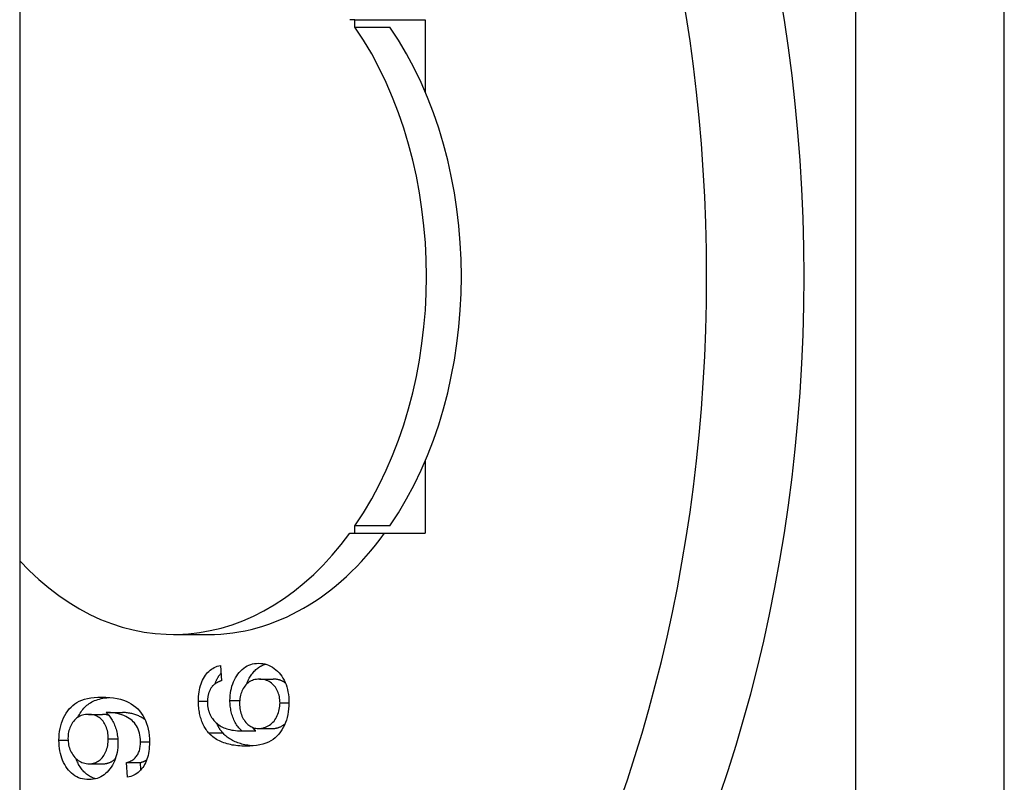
# Model space of a CAD drawing. Header units: inches. Extents: x 4.4 to 77.6, y 5.7 to 46.5.
# Tile 23 of 33: x 48.824 to 49.216, y 25.971 to 26.275. Entities that reach past the tile are written whole.
import ezdxf

# ---------------------------------------------------------------- set-up
doc = ezdxf.new("R2010")
doc.units = ezdxf.units.IN
doc.header["$MEASUREMENT"] = 0
doc.layers.add('Visible Edges(ANSI)', color=7, linetype='Continuous', lineweight=25)
doc.layers.add('Visible Tangent Edges(ANSI)', color=7, linetype='Continuous', lineweight=25)

msp = doc.modelspace()

# ---------------------------------------------------------------- linework, layer by layer
at = {"layer": 'Visible Edges(ANSI)'}
for p, q in [((48.8236, 31.02655), (48.8236, 21.31855)), ((48.95732, 26.27491), (48.95526, 26.27491)), ((48.95732, 26.27491), (48.98538, 26.27491)), ((48.95732, 26.272), (48.95732, 26.27491)), ((48.98538, 26.27491), (48.98538, 26.24601)), ((48.95732, 26.272), (48.97124, 26.272)), ((48.98538, 26.0991), (48.98538, 26.07019)), ((48.97124, 26.0731), (48.95732, 26.0731)), ((48.95732, 26.07019), (48.95732, 26.0731)), ((48.95526, 26.07019), (48.95732, 26.07019)), ((48.95732, 26.07019), (48.98538, 26.07019)), ((48.88494, 26.02984), (48.89886, 26.02984)), ((48.90373, 26.01747), (48.90408, 26.01137)), ((48.9192, 26.01202), (48.92477, 26.01202)), ((48.851, 25.99799), (48.85657, 25.99799)), ((48.85898, 25.99872), (48.86455, 25.99872)), ((48.91896, 25.99235), (48.92452, 25.99235)), ((48.91219, 25.9914), (48.91776, 25.9914)), ((48.85135, 25.97829), (48.85692, 25.97829)), ((48.8662, 25.97878), (48.87177, 25.97878)), ((48.86658, 25.97288), (48.8662, 25.97878)), ((48.87195, 25.97586), (48.87177, 25.97878))]:
    msp.add_line(p, q, dxfattribs=at)
at = {"layer": 'Visible Edges(ANSI)', "flags": 128}
for points in [[(48.89492, 26.00325), (48.89493, 26.00422), (48.89498, 26.00516), (48.89506, 26.00607), (48.89518, 26.00695), (48.89533, 26.0078), (48.8955, 26.00862), (48.89572, 26.00942), (48.89596, 26.01018), (48.89624, 26.01091), (48.89655, 26.01161), (48.89689, 26.01229), (48.89726, 26.01293), (48.89767, 26.01354), (48.89809, 26.0141), (48.89855, 26.01463), (48.89902, 26.01511), (48.89953, 26.01555), (48.90005, 26.01595), (48.9006, 26.01631), (48.90118, 26.01662), (48.90178, 26.0169), (48.90241, 26.01713), (48.90306, 26.01732), (48.90373, 26.01747)], [(48.90748, 26.00356), (48.9075, 26.00457), (48.90756, 26.00555), (48.90768, 26.00651), (48.90783, 26.00745), (48.90803, 26.00835), (48.90827, 26.00924), (48.90856, 26.0101), (48.90889, 26.01093), (48.90927, 26.01174), (48.90969, 26.01253), (48.91016, 26.01328), (48.91067, 26.01402), (48.91121, 26.01471), (48.91179, 26.01534), (48.91238, 26.01591), (48.91301, 26.01642), (48.91366, 26.01687), (48.91433, 26.01726), (48.91503, 26.01759), (48.91576, 26.01786), (48.91651, 26.01807), (48.91729, 26.01822), (48.9181, 26.01831), (48.91893, 26.01834)], [(48.91412, 26.01006), (48.9143, 26.01054), (48.91449, 26.011), (48.9147, 26.01146), (48.91493, 26.01191), (48.91516, 26.01235), (48.91541, 26.01278), (48.91568, 26.01321), (48.91596, 26.01363), (48.91625, 26.01404), (48.91656, 26.01443), (48.91687, 26.01481), (48.91719, 26.01517), (48.91752, 26.0155), (48.91786, 26.01582), (48.9182, 26.01612), (48.91855, 26.01641), (48.91892, 26.01667), (48.91929, 26.01691), (48.91967, 26.01713), (48.92005, 26.01734), (48.92045, 26.01753), (48.92085, 26.01769), (48.92126, 26.01784), (48.92168, 26.01797)], [(48.91893, 26.01834), (48.91975, 26.01831), (48.92056, 26.01822), (48.92135, 26.01806), (48.92213, 26.01783), (48.92289, 26.01755), (48.92364, 26.0172), (48.92438, 26.01678), (48.9251, 26.0163), (48.92579, 26.01577), (48.92644, 26.01519), (48.92705, 26.01456), (48.92762, 26.01389), (48.92815, 26.01317), (48.92863, 26.0124), (48.92908, 26.01158), (48.92948, 26.01072), (48.92984, 26.00982), (48.93014, 26.00889), (48.93041, 26.00793), (48.93062, 26.00694), (48.93079, 26.00592), (48.93091, 26.00487), (48.93098, 26.00379), (48.931, 26.00268)], [(48.90151, 26.01014), (48.90159, 26.01034), (48.90166, 26.01054), (48.90174, 26.01074), (48.90182, 26.01094), (48.9019, 26.01114), (48.90198, 26.01133), (48.90207, 26.01152), (48.90216, 26.01171), (48.90225, 26.0119), (48.90235, 26.01209), (48.90245, 26.01227), (48.90254, 26.01245), (48.90265, 26.01263), (48.90275, 26.0128), (48.90286, 26.01298), (48.90297, 26.01315), (48.90308, 26.01331), (48.90319, 26.01348), (48.90331, 26.01364), (48.90342, 26.0138), (48.90354, 26.01395), (48.90366, 26.0141), (48.90378, 26.01425), (48.90391, 26.0144)], [(48.9192, 26.01202), (48.9186, 26.012), (48.91802, 26.01194), (48.91746, 26.01184), (48.91693, 26.01171), (48.91641, 26.01154), (48.91592, 26.01133), (48.91545, 26.01108), (48.915, 26.0108), (48.91457, 26.01047), (48.91417, 26.01011), (48.91378, 26.00971), (48.91342, 26.00927), (48.91308, 26.0088), (48.91277, 26.00832), (48.91249, 26.00781), (48.91224, 26.00728), (48.91202, 26.00673), (48.91183, 26.00616), (48.91167, 26.00557), (48.91154, 26.00495), (48.91143, 26.00432), (48.91136, 26.00367), (48.91132, 26.00299), (48.9113, 26.0023)], [(48.92744, 26.00253), (48.92743, 26.00317), (48.92738, 26.0038), (48.9273, 26.00442), (48.9272, 26.00502), (48.92706, 26.0056), (48.92689, 26.00617), (48.92669, 26.00672), (48.92646, 26.00725), (48.92619, 26.00777), (48.9259, 26.00828), (48.92558, 26.00876), (48.92522, 26.00923), (48.92484, 26.00968), (48.92444, 26.01008), (48.92401, 26.01045), (48.92356, 26.01078), (48.92309, 26.01107), (48.9226, 26.01132), (48.92209, 26.01153), (48.92156, 26.01171), (48.921, 26.01184), (48.92042, 26.01194), (48.91982, 26.012), (48.9192, 26.01202)], [(48.9296, 26.01044), (48.92943, 26.01057), (48.92926, 26.01069), (48.92909, 26.01081), (48.92892, 26.01092), (48.92874, 26.01103), (48.92856, 26.01113), (48.92837, 26.01122), (48.92819, 26.01131), (48.928, 26.0114), (48.9278, 26.01148), (48.92761, 26.01155), (48.92741, 26.01162), (48.9272, 26.01168), (48.927, 26.01174), (48.92679, 26.01179), (48.92658, 26.01184), (48.92636, 26.01188), (48.92614, 26.01192), (48.92592, 26.01195), (48.9257, 26.01197), (48.92547, 26.01199), (48.92524, 26.01201), (48.925, 26.01201), (48.92477, 26.01202)], [(48.90033, 26.00904), (48.90018, 26.00883), (48.90004, 26.00862), (48.8999, 26.0084), (48.89977, 26.00817), (48.89964, 26.00795), (48.89952, 26.00771), (48.89941, 26.00748), (48.8993, 26.00724), (48.8992, 26.007), (48.89911, 26.00675), (48.89902, 26.0065), (48.89894, 26.00624), (48.89887, 26.00598), (48.8988, 26.00572), (48.89874, 26.00545), (48.89868, 26.00518), (48.89863, 26.00491), (48.89859, 26.00463), (48.89856, 26.00434), (48.89853, 26.00406), (48.8985, 26.00377), (48.89849, 26.00347), (48.89848, 26.00317), (48.89848, 26.00287)], [(48.90408, 26.01137), (48.90387, 26.0113), (48.90366, 26.01122), (48.90346, 26.01115), (48.90327, 26.01107), (48.90307, 26.01099), (48.90289, 26.01091), (48.9027, 26.01082), (48.90253, 26.01074), (48.90235, 26.01065), (48.90219, 26.01056), (48.90202, 26.01046), (48.90186, 26.01037), (48.90171, 26.01027), (48.90156, 26.01017), (48.90142, 26.01007), (48.90128, 26.00996), (48.90114, 26.00986), (48.90101, 26.00975), (48.90089, 26.00963), (48.90077, 26.00952), (48.90065, 26.00941), (48.90054, 26.00929), (48.90044, 26.00917), (48.90033, 26.00904)], [(48.83928, 25.98766), (48.83931, 25.98887), (48.8394, 25.99005), (48.83954, 25.9912), (48.83974, 25.99233), (48.84001, 25.99343), (48.84033, 25.99451), (48.8407, 25.99556), (48.84114, 25.99658), (48.84163, 25.99756), (48.84217, 25.99848), (48.84275, 25.99934), (48.84339, 26.00014), (48.84408, 26.00087), (48.84481, 26.00155), (48.8456, 26.00216), (48.84643, 26.00272), (48.84734, 26.00321), (48.84834, 26.00363), (48.84944, 26.00399), (48.85063, 26.00429), (48.85192, 26.00452), (48.85331, 26.00468), (48.85479, 26.00478), (48.85636, 26.00481)], [(48.84682, 25.99683), (48.84711, 25.9974), (48.84741, 25.99795), (48.84773, 25.99848), (48.84807, 25.99899), (48.84843, 25.99947), (48.8488, 25.99994), (48.84918, 26.00039), (48.84959, 26.00081), (48.85001, 26.00122), (48.85044, 26.0016), (48.8509, 26.00196), (48.85137, 26.00231), (48.85186, 26.00263), (48.85236, 26.00293), (48.8529, 26.00321), (48.85348, 26.00346), (48.85408, 26.0037), (48.85472, 26.00391), (48.85539, 26.0041), (48.85609, 26.00427), (48.85683, 26.00441), (48.85759, 26.00453), (48.85839, 26.00463), (48.85923, 26.00471)], [(48.85636, 26.00481), (48.85802, 26.00478), (48.85959, 26.00468), (48.86107, 26.00452), (48.86246, 26.00429), (48.86376, 26.004), (48.86498, 26.00365), (48.86611, 26.00322), (48.86716, 26.00274), (48.86813, 26.00219), (48.86904, 26.00157), (48.86989, 26.00089), (48.87068, 26.00015), (48.87142, 25.99934), (48.87209, 25.99847), (48.87271, 25.99754), (48.87326, 25.99654), (48.87375, 25.99549), (48.87418, 25.9944), (48.87454, 25.99326), (48.87484, 25.99208), (48.87507, 25.99085), (48.87523, 25.98958), (48.87533, 25.98826), (48.87536, 25.9869)], [(48.89896, 25.99067), (48.89863, 25.99107), (48.89831, 25.99147), (48.89801, 25.99189), (48.89773, 25.99232), (48.89745, 25.99275), (48.89719, 25.9932), (48.89695, 25.99367), (48.89671, 25.99414), (48.8965, 25.99462), (48.89629, 25.99512), (48.8961, 25.99563), (48.89593, 25.99614), (48.89577, 25.99667), (48.89562, 25.99721), (48.89549, 25.99777), (48.89537, 25.99833), (48.89526, 25.99891), (48.89517, 25.99949), (48.89509, 26.00009), (48.89503, 26.0007), (48.89498, 26.00132), (48.89495, 26.00195), (48.89493, 26.0026), (48.89492, 26.00325)], [(48.89848, 26.00287), (48.89848, 26.00263), (48.89848, 26.00239), (48.89849, 26.00215), (48.89851, 26.00191), (48.89853, 26.00168), (48.89855, 26.00145), (48.89857, 26.00122), (48.8986, 26.00099), (48.89864, 26.00077), (48.89868, 26.00055), (48.89872, 26.00033), (48.89876, 26.00012), (48.89882, 25.9999), (48.89887, 25.99969), (48.89893, 25.99948), (48.89899, 25.99928), (48.89906, 25.99908), (48.89913, 25.99888), (48.8992, 25.99868), (48.89928, 25.99848), (48.89936, 25.99829), (48.89945, 25.9981), (48.89954, 25.99791), (48.89963, 25.99773)], [(48.91219, 25.9914), (48.9118, 25.99177), (48.91143, 25.99216), (48.91107, 25.99257), (48.91073, 25.99298), (48.91041, 25.99342), (48.9101, 25.99386), (48.90982, 25.99432), (48.90954, 25.99479), (48.90929, 25.99528), (48.90906, 25.99578), (48.90884, 25.9963), (48.90863, 25.99683), (48.90845, 25.99737), (48.90828, 25.99791), (48.90813, 25.99846), (48.90799, 25.99901), (48.90787, 25.99956), (48.90777, 26.00012), (48.90768, 26.00068), (48.9076, 26.00125), (48.90755, 26.00182), (48.90751, 26.0024), (48.90748, 26.00297), (48.90748, 26.00356)], [(48.9113, 26.0023), (48.91132, 26.00161), (48.91136, 26.00095), (48.91143, 26.0003), (48.91154, 25.99967), (48.91167, 25.99906), (48.91183, 25.99846), (48.91202, 25.99788), (48.91224, 25.99732), (48.91249, 25.99677), (48.91277, 25.99625), (48.91308, 25.99574), (48.91342, 25.99525), (48.91378, 25.99479), (48.91416, 25.99436), (48.91456, 25.99398), (48.91497, 25.99364), (48.91541, 25.99334), (48.91586, 25.99308), (48.91633, 25.99285), (48.91682, 25.99267), (48.91733, 25.99253), (48.91785, 25.99243), (48.91839, 25.99237), (48.91896, 25.99235)], [(48.931, 26.00268), (48.93097, 26.00142), (48.93089, 26.00019), (48.93075, 25.99901), (48.93056, 25.99786), (48.93031, 25.99676), (48.93, 25.9957), (48.92964, 25.99467), (48.92923, 25.99369), (48.92876, 25.99274), (48.92823, 25.99183), (48.92765, 25.99097), (48.92701, 25.99014), (48.92631, 25.98937), (48.92554, 25.98866), (48.9247, 25.98802), (48.92378, 25.98745), (48.92279, 25.98695), (48.92173, 25.98651), (48.9206, 25.98614), (48.9194, 25.98584), (48.91812, 25.9856), (48.91677, 25.98544), (48.91535, 25.98534), (48.91386, 25.9853)], [(48.91896, 25.99235), (48.91951, 25.99237), (48.92006, 25.99244), (48.92061, 25.99254), (48.92114, 25.99269), (48.92168, 25.99288), (48.9222, 25.99311), (48.92273, 25.99339), (48.92324, 25.9937), (48.92374, 25.99406), (48.9242, 25.99445), (48.92464, 25.99487), (48.92505, 25.99532), (48.92542, 25.99581), (48.92577, 25.99632), (48.92608, 25.99687), (48.92637, 25.99746), (48.92662, 25.99806), (48.92684, 25.99868), (48.92702, 25.9993), (48.92717, 25.99993), (48.92729, 26.00056), (48.92738, 26.00121), (48.92743, 26.00186), (48.92744, 26.00253)], [(48.851, 25.99799), (48.85039, 25.99797), (48.8498, 25.99791), (48.84923, 25.99782), (48.84868, 25.99768), (48.84815, 25.99751), (48.84764, 25.99729), (48.84716, 25.99704), (48.8467, 25.99675), (48.84625, 25.99642), (48.84583, 25.99605), (48.84544, 25.99564), (48.84506, 25.99519), (48.84471, 25.99472), (48.84439, 25.99422), (48.8441, 25.99372), (48.84384, 25.99319), (48.84361, 25.99265), (48.84341, 25.9921), (48.84324, 25.99153), (48.84311, 25.99094), (48.843, 25.99034), (48.84292, 25.98972), (48.84288, 25.98908), (48.84286, 25.98843)], [(48.85895, 25.98827), (48.85894, 25.98897), (48.85889, 25.98964), (48.85882, 25.9903), (48.85872, 25.99093), (48.85858, 25.99154), (48.85842, 25.99213), (48.85823, 25.9927), (48.85801, 25.99325), (48.85776, 25.99378), (48.85748, 25.99429), (48.85717, 25.99478), (48.85684, 25.99525), (48.85647, 25.99569), (48.85609, 25.99609), (48.85568, 25.99645), (48.85525, 25.99677), (48.85479, 25.99706), (48.85432, 25.99731), (48.85382, 25.99752), (48.8533, 25.99769), (48.85276, 25.99782), (48.8522, 25.99792), (48.85161, 25.99797), (48.851, 25.99799)], [(48.85918, 25.99759), (48.85908, 25.99762), (48.85898, 25.99765), (48.85888, 25.99768), (48.85878, 25.99771), (48.85868, 25.99774), (48.85857, 25.99777), (48.85847, 25.99779), (48.85836, 25.99781), (48.85826, 25.99784), (48.85815, 25.99786), (48.85804, 25.99787), (48.85793, 25.99789), (48.85782, 25.99791), (48.85771, 25.99792), (48.8576, 25.99794), (48.85749, 25.99795), (48.85738, 25.99796), (48.85727, 25.99797), (48.85715, 25.99797), (48.85704, 25.99798), (48.85692, 25.99799), (48.8568, 25.99799), (48.85669, 25.99799), (48.85657, 25.99799)], [(48.85898, 25.99872), (48.85896, 25.99872), (48.85893, 25.99872), (48.85891, 25.99872), (48.85888, 25.99871), (48.85885, 25.99871), (48.85882, 25.99871), (48.85879, 25.99871), (48.85876, 25.99871), (48.85873, 25.99871), (48.8587, 25.99871), (48.85866, 25.99871), (48.85863, 25.99871), (48.85859, 25.9987), (48.85855, 25.9987), (48.85851, 25.9987), (48.85848, 25.9987), (48.85843, 25.9987), (48.85839, 25.99869), (48.85835, 25.99869), (48.8583, 25.99869), (48.85826, 25.99869), (48.85821, 25.99868), (48.85816, 25.99868), (48.85812, 25.99868)], [(48.85812, 25.99868), (48.85846, 25.99836), (48.85879, 25.99803), (48.8591, 25.99768), (48.85941, 25.99731), (48.85971, 25.99692), (48.86, 25.99651), (48.86027, 25.99608), (48.86054, 25.99564), (48.86079, 25.99517), (48.86103, 25.99469), (48.86126, 25.99419), (48.86148, 25.99367), (48.86169, 25.99313), (48.86188, 25.99259), (48.86205, 25.99204), (48.8622, 25.99148), (48.86234, 25.99092), (48.86245, 25.99035), (48.86255, 25.98977), (48.86263, 25.98918), (48.8627, 25.98858), (48.86274, 25.98798), (48.86277, 25.98737), (48.86278, 25.98675)], [(48.87181, 25.98705), (48.87178, 25.98798), (48.8717, 25.98886), (48.87158, 25.98971), (48.8714, 25.99052), (48.87117, 25.99129), (48.87089, 25.99203), (48.87057, 25.99272), (48.87021, 25.99337), (48.86982, 25.99398), (48.86939, 25.99454), (48.86893, 25.99506), (48.86844, 25.99553), (48.8679, 25.99597), (48.86729, 25.99639), (48.86663, 25.99678), (48.86592, 25.99714), (48.86514, 25.99748), (48.8643, 25.9978), (48.86343, 25.99808), (48.86255, 25.99831), (48.86167, 25.99849), (48.86078, 25.99861), (48.85988, 25.99869), (48.85898, 25.99872)], [(48.87358, 25.99588), (48.87331, 25.99608), (48.87303, 25.99628), (48.87274, 25.99646), (48.87243, 25.99665), (48.87211, 25.99683), (48.87178, 25.997), (48.87144, 25.99716), (48.87108, 25.99733), (48.87071, 25.99748), (48.87033, 25.99763), (48.86993, 25.99778), (48.86952, 25.99792), (48.86912, 25.99805), (48.86871, 25.99816), (48.8683, 25.99827), (48.86789, 25.99836), (48.86748, 25.99844), (48.86706, 25.99852), (48.86665, 25.99858), (48.86623, 25.99863), (48.86581, 25.99867), (48.86539, 25.99869), (48.86497, 25.99871), (48.86455, 25.99872)], [(48.89963, 25.99773), (48.89989, 25.99725), (48.90017, 25.99679), (48.90046, 25.99635), (48.90078, 25.99593), (48.90111, 25.99552), (48.90147, 25.99513), (48.90184, 25.99476), (48.90223, 25.99441), (48.90265, 25.99407), (48.90308, 25.99374), (48.90353, 25.99344), (48.904, 25.99315), (48.9045, 25.99288), (48.90503, 25.99264), (48.90559, 25.99241), (48.90619, 25.99221), (48.90682, 25.99203), (48.90749, 25.99188), (48.90819, 25.99174), (48.90892, 25.99163), (48.90969, 25.99154), (48.91049, 25.99147), (48.91132, 25.99142), (48.91219, 25.9914)], [(48.90453, 25.99067), (48.90441, 25.99082), (48.90429, 25.99096), (48.90417, 25.99111), (48.90405, 25.99125), (48.90394, 25.9914), (48.90382, 25.99155), (48.90371, 25.9917), (48.9036, 25.99186), (48.9035, 25.99201), (48.90339, 25.99217), (48.90329, 25.99232), (48.90319, 25.99248), (48.90309, 25.99264), (48.90299, 25.99281), (48.90289, 25.99297), (48.9028, 25.99313), (48.90271, 25.9933), (48.90262, 25.99347), (48.90253, 25.99364), (48.90244, 25.99381), (48.90236, 25.99398), (48.90227, 25.99416), (48.90219, 25.99433), (48.90211, 25.99451)], [(48.91776, 25.9914), (48.9177, 25.99145), (48.91764, 25.99151), (48.91758, 25.99157), (48.91752, 25.99162), (48.91747, 25.99168), (48.91741, 25.99174), (48.91735, 25.99179), (48.91729, 25.99185), (48.91724, 25.99191), (48.91718, 25.99197), (48.91713, 25.99202), (48.91707, 25.99208), (48.91701, 25.99214), (48.91696, 25.9922), (48.91691, 25.99226), (48.91685, 25.99232), (48.9168, 25.99238), (48.91675, 25.99244), (48.91669, 25.9925), (48.91664, 25.99256), (48.91659, 25.99263), (48.91654, 25.99269), (48.91649, 25.99275), (48.91644, 25.99281)], [(48.92452, 25.99235), (48.92474, 25.99235), (48.92495, 25.99236), (48.92517, 25.99238), (48.92538, 25.9924), (48.92559, 25.99243), (48.92581, 25.99247), (48.92602, 25.99251), (48.92623, 25.99255), (48.92643, 25.99261), (48.92664, 25.99267), (48.92685, 25.99273), (48.92706, 25.99281), (48.92726, 25.99289), (48.92746, 25.99297), (48.92767, 25.99306), (48.92787, 25.99316), (48.92807, 25.99327), (48.92827, 25.99338), (48.92847, 25.99349), (48.92867, 25.99362), (48.92887, 25.99375), (48.92906, 25.99388), (48.92925, 25.99402), (48.92944, 25.99417)], [(48.84286, 25.98843), (48.84288, 25.98775), (48.84293, 25.98709), (48.84301, 25.98644), (48.84313, 25.98581), (48.84327, 25.98519), (48.84345, 25.98459), (48.84367, 25.984), (48.84391, 25.98343), (48.84419, 25.98287), (48.8445, 25.98233), (48.84484, 25.98181), (48.84522, 25.9813), (48.84562, 25.98082), (48.84605, 25.98038), (48.84649, 25.97998), (48.84695, 25.97963), (48.84743, 25.97931), (48.84793, 25.97904), (48.84845, 25.97881), (48.84899, 25.97862), (48.84955, 25.97848), (48.85013, 25.97837), (48.85073, 25.97831), (48.85135, 25.97829)], [(48.85135, 25.97829), (48.8519, 25.97831), (48.85244, 25.97837), (48.85296, 25.97847), (48.85346, 25.97861), (48.85394, 25.97879), (48.85441, 25.979), (48.85486, 25.97926), (48.85529, 25.97956), (48.8557, 25.9799), (48.8561, 25.98027), (48.85647, 25.98069), (48.85684, 25.98115), (48.85717, 25.98163), (48.85748, 25.98214), (48.85776, 25.98266), (48.85801, 25.98321), (48.85823, 25.98377), (48.85842, 25.98436), (48.85858, 25.98496), (48.85872, 25.98559), (48.85882, 25.98623), (48.85889, 25.98689), (48.85894, 25.98757), (48.85895, 25.98827)], [(48.91386, 25.9853), (48.91302, 25.98531), (48.91219, 25.98534), (48.91139, 25.98539), (48.9106, 25.98545), (48.90984, 25.98553), (48.90909, 25.98564), (48.90836, 25.98576), (48.90766, 25.9859), (48.90697, 25.98606), (48.9063, 25.98623), (48.90565, 25.98643), (48.90502, 25.98664), (48.90441, 25.98688), (48.90381, 25.98713), (48.90324, 25.9874), (48.90269, 25.98769), (48.90215, 25.988), (48.90164, 25.98832), (48.90114, 25.98867), (48.90067, 25.98903), (48.90021, 25.98942), (48.89978, 25.98982), (48.89936, 25.99024), (48.89896, 25.99067)], [(48.91656, 25.98542), (48.9159, 25.98548), (48.91525, 25.98555), (48.91461, 25.98564), (48.91399, 25.98575), (48.91338, 25.98587), (48.91279, 25.986), (48.91221, 25.98614), (48.91164, 25.9863), (48.91109, 25.98647), (48.91056, 25.98665), (48.91003, 25.98685), (48.90953, 25.98707), (48.90903, 25.98729), (48.90855, 25.98753), (48.90809, 25.98778), (48.90763, 25.98805), (48.9072, 25.98833), (48.90677, 25.98863), (48.90636, 25.98893), (48.90597, 25.98925), (48.90559, 25.98959), (48.90522, 25.98994), (48.90487, 25.9903), (48.90453, 25.99067)], [(48.85122, 25.97196), (48.85033, 25.97199), (48.84948, 25.97209), (48.84865, 25.97224), (48.84786, 25.97246), (48.84709, 25.97274), (48.84636, 25.97308), (48.84565, 25.97349), (48.84497, 25.97395), (48.84432, 25.97448), (48.8437, 25.97507), (48.84311, 25.97573), (48.84255, 25.97644), (48.84203, 25.9772), (48.84155, 25.978), (48.84112, 25.97882), (48.84073, 25.97968), (48.84039, 25.98057), (48.8401, 25.98149), (48.83985, 25.98244), (48.83964, 25.98342), (48.83948, 25.98443), (48.83937, 25.98548), (48.8393, 25.98656), (48.83928, 25.98766)], [(48.86278, 25.98675), (48.86276, 25.98573), (48.86269, 25.98473), (48.86258, 25.98376), (48.86242, 25.98282), (48.86223, 25.98191), (48.86198, 25.98102), (48.8617, 25.98016), (48.86136, 25.97932), (48.86099, 25.97851), (48.86057, 25.97773), (48.86011, 25.97698), (48.8596, 25.97625), (48.85905, 25.97557), (48.85848, 25.97494), (48.85788, 25.97437), (48.85725, 25.97387), (48.8566, 25.97342), (48.85591, 25.97303), (48.8552, 25.97271), (48.85446, 25.97244), (48.85369, 25.97223), (48.85289, 25.97208), (48.85207, 25.97199), (48.85122, 25.97196)], [(48.8662, 25.97878), (48.86668, 25.97892), (48.86713, 25.97908), (48.86757, 25.97925), (48.86798, 25.97944), (48.86837, 25.97965), (48.86874, 25.97989), (48.86908, 25.98013), (48.8694, 25.9804), (48.8697, 25.98069), (48.86998, 25.98099), (48.87024, 25.98132), (48.87047, 25.98166), (48.87068, 25.98202), (48.87088, 25.9824), (48.87105, 25.98279), (48.87121, 25.9832), (48.87135, 25.98363), (48.87147, 25.98407), (48.87157, 25.98453), (48.87166, 25.985), (48.87172, 25.98549), (48.87177, 25.98599), (48.8718, 25.98652), (48.87181, 25.98705)], [(48.87536, 25.9869), (48.87535, 25.98594), (48.8753, 25.98502), (48.87522, 25.98412), (48.87511, 25.98325), (48.87496, 25.98241), (48.87479, 25.9816), (48.87458, 25.98082), (48.87434, 25.98007), (48.87407, 25.97935), (48.87376, 25.97865), (48.87343, 25.97799), (48.87306, 25.97736), (48.87266, 25.97676), (48.87224, 25.9762), (48.87179, 25.97568), (48.87131, 25.97521), (48.87081, 25.97477), (48.87029, 25.97438), (48.86973, 25.97403), (48.86915, 25.97371), (48.86855, 25.97344), (48.86792, 25.97321), (48.86726, 25.97303), (48.86658, 25.97288)], [(48.85398, 25.9723), (48.85353, 25.97243), (48.8531, 25.97257), (48.85267, 25.97274), (48.85225, 25.97292), (48.85184, 25.97313), (48.85144, 25.97335), (48.85105, 25.9736), (48.85067, 25.97386), (48.85029, 25.97414), (48.84993, 25.97445), (48.84958, 25.97477), (48.84923, 25.97511), (48.8489, 25.97547), (48.84857, 25.97586), (48.84826, 25.97626), (48.84795, 25.97668), (48.84766, 25.97711), (48.84738, 25.97755), (48.84712, 25.978), (48.84687, 25.97846), (48.84663, 25.97893), (48.84641, 25.97942), (48.84621, 25.97991), (48.84602, 25.98041)], [(48.85692, 25.97829), (48.85716, 25.97829), (48.8574, 25.9783), (48.85763, 25.97832), (48.85786, 25.97835), (48.85808, 25.97838), (48.85831, 25.97842), (48.85853, 25.97847), (48.85875, 25.97852), (48.85896, 25.97859), (48.85917, 25.97866), (48.85938, 25.97873), (48.85958, 25.97882), (48.85978, 25.97891), (48.85998, 25.97901), (48.86017, 25.97911), (48.86037, 25.97923), (48.86055, 25.97935), (48.86074, 25.97947), (48.86092, 25.97961), (48.8611, 25.97975), (48.86127, 25.9799), (48.86145, 25.98006), (48.86162, 25.98023), (48.86178, 25.9804)], [(48.87177, 25.97878), (48.87189, 25.97882), (48.87201, 25.97885), (48.87212, 25.97888), (48.87224, 25.97892), (48.87235, 25.97895), (48.87246, 25.97899), (48.87258, 25.97903), (48.87269, 25.97907), (48.87279, 25.97911), (48.8729, 25.97915), (48.87301, 25.9792), (48.87311, 25.97924), (48.87322, 25.97929), (48.87332, 25.97933), (48.87342, 25.97938), (48.87352, 25.97943), (48.87362, 25.97948), (48.87371, 25.97953), (48.87381, 25.97958), (48.8739, 25.97963), (48.87399, 25.97969), (48.87409, 25.97974), (48.87418, 25.9798), (48.87426, 25.97986)]]:
    msp.add_lwpolyline(points, dxfattribs=at)
at = {"layer": 'Visible Edges(ANSI)'}
for centre, major_axis, start_param, end_param in [((48.80245, 26.17255), (0, -0.47244), 0.063357, 3.078236), ((48.76356, 26.17255), (0, 0.47244), 3.322306, 6.102472), ((48.88494, 26.17255), (0, 0.14272), 3.941428, 5.48335), ((48.89886, 26.17255), (0, -0.14272), 0.799835, 2.341757), ((48.88494, 26.17255), (0, -0.14272), 5.629945, 7.054146), ((48.89886, 26.17255), (0, -0.14272), 0, 0.770961)]:
    msp.add_ellipse(centre, major_axis=major_axis, ratio=0.707107, start_param=start_param, end_param=end_param, dxfattribs=at)
at = {"layer": 'Visible Tangent Edges(ANSI)'}
for p, q in [((49.15695, 31.08855), (49.15695, 21.25655)), ((49.21635, 21.25655), (49.21635, 31.08855)), ((48.89492, 26.00325), (48.89848, 26.00325)), ((48.90748, 26.00356), (48.91135, 26.00356)), ((48.92744, 26.00253), (48.931, 26.00253)), ((48.85895, 25.98827), (48.86272, 25.98827)), ((48.89896, 25.99067), (48.90453, 25.99067)), ((48.83928, 25.98766), (48.84288, 25.98766)), ((48.87181, 25.98705), (48.87536, 25.98705))]:
    msp.add_line(p, q, dxfattribs=at)

doc.saveas('drawing.dxf')
